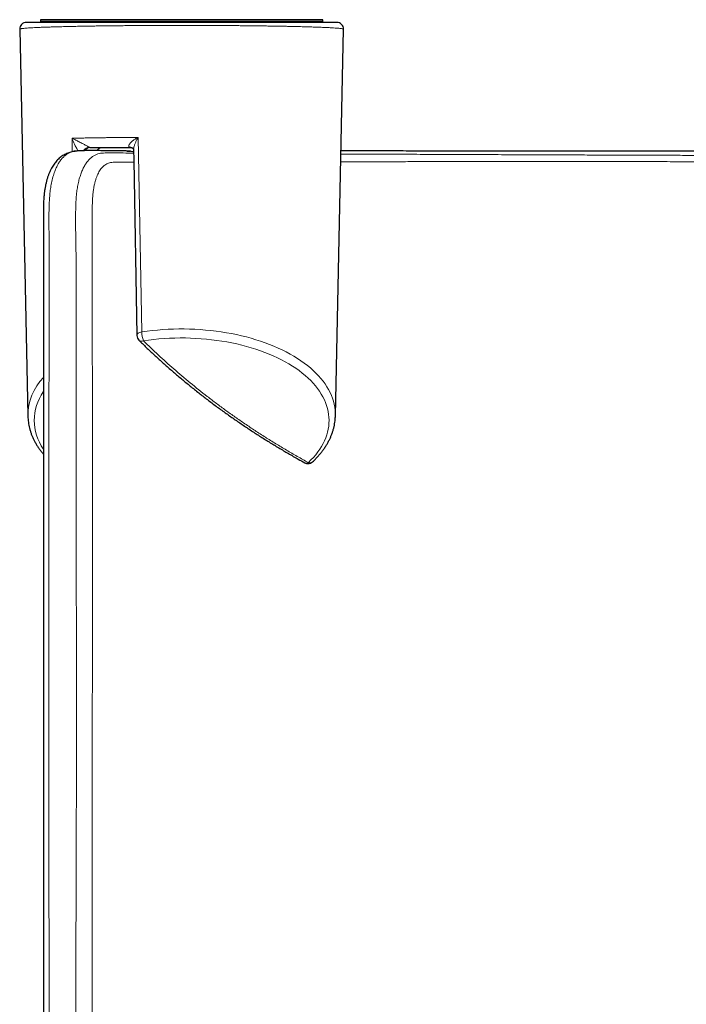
# Model space of a CAD drawing. Header units: millimetres. Extents: x 8 to 2230, y 12 to 2204.
# Tile 5 of 162: x 714 to 764, y 578 to 651. Entities that reach past the tile are written whole.
import ezdxf

# ---------------------------------------------------------------- set-up
doc = ezdxf.new("R2010")
doc.units = ezdxf.units.MM

msp = doc.modelspace()

# ---------------------------------------------------------------- linework, layer by layer
at = {"color": 7, "linetype": 'Continuous', "lineweight": 30}
for p, q in [((737.766, 651.129), (714.574, 651.129)), ((715.63, 651.329), (715.63, 651.2)), ((715.632, 651.199), (715.714, 651.129)), ((736.647, 651.129), (736.729, 651.199)), ((736.73, 651.2), (736.73, 651.329)), ((714.074, 650.618), (714.683, 621.729)), ((737.658, 621.729), (738.266, 650.618)), ((718.281, 641.505), (718.272, 641.504)), ((719.322, 641.779), (722.38, 641.779)), ((722.086, 641.519), (722.344, 641.519)), ((722.344, 641.519), (722.254, 641.506)), ((714.683, 621.738), (714.683, 621.729))]:
    msp.add_line(p, q, dxfattribs=at)
at = {"color": 252, "linetype": 'Continuous', "lineweight": 0}
for p, q in [((717.983, 642.473), (717.989, 641.464)), ((723.198, 628.011), (722.934, 642.54)), ((719.322, 641.779), (719.278, 641.796))]:
    msp.add_line(p, q, dxfattribs=at)
at = {"color": 7, "linetype": 'Continuous', "lineweight": 30, "flags": 128}
for points in [[(722.468, 641.764), (722.482, 641.757), (722.531, 641.722)], [(722.583, 641.624), (722.596, 640.842), (722.828, 627.739)]]:
    msp.add_lwpolyline(points, dxfattribs=at)
at = {"color": 252, "linetype": 'Continuous', "lineweight": 0, "flags": 128}
for points in [[(737.658, 621.729), (737.656, 621.94), (737.641, 622.164), (737.611, 622.387), (737.568, 622.609), (737.511, 622.831), (737.441, 623.051), (737.356, 623.27), (737.258, 623.487), (737.147, 623.702), (737.022, 623.914), (736.884, 624.124), (736.733, 624.332), (736.569, 624.536), (736.393, 624.737), (736.204, 624.934), (736.003, 625.128), (735.79, 625.317), (735.565, 625.502), (735.329, 625.683), (735.082, 625.859), (734.824, 626.03), (734.556, 626.196), (734.277, 626.357), (733.989, 626.512), (733.691, 626.661), (733.384, 626.805), (733.068, 626.942), (732.744, 627.074), (732.412, 627.198), (732.072, 627.317), (731.725, 627.428), (731.372, 627.533), (731.012, 627.631), (730.646, 627.722), (730.275, 627.805), (729.899, 627.882), (729.518, 627.951), (729.133, 628.012), (728.745, 628.066), (728.353, 628.112), (727.959, 628.151), (727.563, 628.182), (727.165, 628.205), (726.765, 628.221), (726.366, 628.228), (725.965, 628.228), (725.565, 628.22), (725.166, 628.205), (724.768, 628.181), (724.372, 628.15), (723.978, 628.111), (723.586, 628.065), (723.198, 628.011)], [(723.198, 628.011), (723.119, 627.994), (723.045, 627.97), (722.98, 627.94), (722.924, 627.905), (722.88, 627.865), (722.849, 627.821), (722.831, 627.776), (722.827, 627.739)], [(723.321, 627.347), (723.704, 627.401), (724.091, 627.446), (724.481, 627.484), (724.872, 627.514), (725.266, 627.536), (725.66, 627.55), (726.055, 627.557), (726.45, 627.555), (726.845, 627.545), (727.239, 627.528), (727.632, 627.503), (728.023, 627.469), (728.411, 627.428), (728.797, 627.379), (729.179, 627.323), (729.557, 627.259), (729.931, 627.187), (730.3, 627.108), (730.664, 627.021), (731.022, 626.927), (731.373, 626.826), (731.718, 626.719), (732.056, 626.604), (732.386, 626.482), (732.709, 626.354), (733.022, 626.22), (733.327, 626.079), (733.623, 625.933), (733.909, 625.78), (734.186, 625.622), (734.451, 625.459), (734.707, 625.29), (734.951, 625.116), (735.184, 624.937), (735.405, 624.754), (735.614, 624.567), (735.812, 624.375), (735.997, 624.18), (736.169, 623.981), (736.328, 623.779), (736.474, 623.573), (736.607, 623.365), (736.727, 623.154), (736.832, 622.941), (736.925, 622.726), (737.003, 622.51), (737.067, 622.292), (737.118, 622.072), (737.154, 621.852), (737.176, 621.632), (737.184, 621.411), (737.177, 621.19), (737.157, 620.969), (737.122, 620.749), (737.074, 620.529), (737.011, 620.311), (736.934, 620.094), (736.843, 619.879), (736.739, 619.666), (736.621, 619.455), (736.49, 619.247), (736.345, 619.041), (736.187, 618.838), (736.016, 618.639), (735.833, 618.443), (735.637, 618.251)]]:
    msp.add_lwpolyline(points, dxfattribs=at)
at = {"color": 7, "linetype": 'Continuous', "lineweight": 30}
for centre, start, end in [((714.574, 650.629), 90, 181.2116), ((737.766, 650.629), 358.80314, 90), ((723.327, 627.748), 181.01524, 225.47708), ((735.616, 618.672), 241.24144, 270), ((735.616, 618.672), 270, 313.2463)]:
    msp.add_arc(centre, 0.5, start, end, dxfattribs=at)
at = {"color": 252, "linetype": 'Continuous', "lineweight": 0}
for centre, radius, start, end in [((719.278, 641.305), 0.491, 89.92012, 150.31322), ((719.333, 641.342), 0.437, 91.32694, 151.50605), ((722.311, 641.458), 0.345, 62.78031, 93.60177), ((723.183, 627.64), 0.323, 230.23253, 295.20119), ((725.1, 628.02), 1.902, 180.27884, 200.70924), ((718.976, 621.683), 4.293, 136.91259, 179.26783), ((718.875, 621.398), 3.711, 144.9428, 215.04701), ((735.491, 618.476), 0.269, 244.54799, 303.02545), ((735.748, 618.557), 0.325, 249.96606, 310.13636)]:
    msp.add_arc(centre, radius, start, end, dxfattribs=at)
for points, knots in [([(714.076, 650.618), (714.079, 650.623), (714.084, 650.633), (714.137, 650.648), (714.214, 650.661), (714.322, 650.675), (714.459, 650.689), (714.627, 650.702), (714.826, 650.716), (715.056, 650.729), (715.313, 650.742), (715.597, 650.755), (715.907, 650.767), (716.246, 650.779), (716.615, 650.791), (717.014, 650.802), (717.444, 650.813), (717.904, 650.824), (718.342, 650.833), (718.749, 650.841), (719.115, 650.847), (719.495, 650.854), (719.888, 650.859), (720.295, 650.865), (720.715, 650.87), (721.148, 650.875), (721.589, 650.88), (722.037, 650.884), (722.493, 650.887), (722.958, 650.891), (723.433, 650.894), (723.916, 650.896), (724.406, 650.898), (724.903, 650.899), (725.383, 650.9), (725.844, 650.901), (726.284, 650.901), (726.726, 650.901), (727.169, 650.9), (727.611, 650.899), (728.053, 650.897), (728.492, 650.896), (728.921, 650.893), (729.337, 650.891), (729.742, 650.888), (730.141, 650.885), (730.536, 650.882), (730.925, 650.878), (731.307, 650.874), (731.682, 650.87), (732.056, 650.865), (732.427, 650.86), (732.795, 650.854), (733.153, 650.849), (733.502, 650.843), (733.839, 650.836), (734.166, 650.83), (734.481, 650.823), (734.867, 650.814), (735.308, 650.803), (735.785, 650.789), (736.221, 650.775), (736.614, 650.76), (736.961, 650.745), (737.264, 650.73), (737.525, 650.715), (737.747, 650.7), (737.93, 650.684), (738.074, 650.669), (738.174, 650.654), (738.235, 650.64), (738.264, 650.628), (738.263, 650.621), (738.263, 650.618)], [0, 0, 0, 0, 0.019625, 0.036603, 0.053628, 0.070683, 0.08781, 0.104968, 0.122201, 0.139467, 0.156786, 0.173432, 0.190132, 0.206869, 0.223695, 0.240561, 0.257522, 0.274529, 0.291607, 0.303333, 0.315058, 0.326857, 0.338656, 0.350535, 0.362414, 0.374383, 0.386351, 0.398106, 0.409861, 0.421714, 0.433567, 0.445527, 0.457486, 0.46956, 0.481633, 0.492172, 0.502712, 0.513331, 0.52395, 0.534651, 0.545351, 0.556133, 0.566915, 0.577153, 0.587391, 0.597695, 0.607999, 0.618367, 0.628735, 0.639165, 0.649595, 0.660594, 0.671593, 0.682657, 0.69372, 0.704844, 0.715969, 0.72715, 0.738332, 0.758543, 0.778828, 0.799024, 0.819286, 0.839511, 0.858966, 0.878477, 0.898037, 0.917657, 0.937323, 0.957042, 0.973486, 0.989973, 1, 1, 1, 1]), ([(722.934, 642.54), (722.777, 642.539), (722.462, 642.537), (722.011, 642.533), (721.581, 642.529), (721.17, 642.525), (720.767, 642.52), (720.371, 642.515), (719.982, 642.51), (719.602, 642.504), (719.232, 642.498), (718.834, 642.491), (718.413, 642.482), (718.126, 642.476), (717.983, 642.473)], [0, 0, 0, 0, 0.082771, 0.165727, 0.242296, 0.318865, 0.395974, 0.473083, 0.551793, 0.630504, 0.709722, 0.788941, 0.894338, 1, 1, 1, 1]), ([(717.983, 642.473), (717.983, 642.472), (718.009, 642.4), (718.065, 642.254), (718.166, 642.023), (718.27, 641.818), (718.364, 641.649), (718.416, 641.564), (718.441, 641.525)], [0, 0, 0, 0, 0.004692, 0.245623, 0.487771, 0.751642, 0.885557, 1, 1, 1, 1]), ([(719.278, 641.796), (719.27, 641.802), (719.252, 641.814), (719.203, 641.842), (719.128, 641.884), (719.03, 641.938), (718.919, 641.996), (718.795, 642.061), (718.661, 642.129), (718.52, 642.201), (718.385, 642.269), (718.249, 642.338), (718.115, 642.405), (718.027, 642.45), (717.984, 642.472), (717.983, 642.473)], [0, 0, 0, 0, 0.032491, 0.065051, 0.105486, 0.173247, 0.244831, 0.317987, 0.422862, 0.528773, 0.636848, 0.745374, 0.870803, 0.996689, 1, 1, 1, 1]), ([(722.934, 642.54), (722.932, 642.539), (722.855, 642.501), (722.705, 642.418), (722.536, 642.302), (722.418, 642.203), (722.347, 642.132), (722.288, 642.063), (722.243, 641.991), (722.218, 641.919), (722.225, 641.854), (722.256, 641.819), (722.283, 641.805), (722.289, 641.802)], [0, 0, 0, 0, 0.004969, 0.198772, 0.398113, 0.487299, 0.577633, 0.653383, 0.730892, 0.822293, 0.898723, 0.975442, 1, 1, 1, 1]), ([(722.583, 641.624), (722.583, 641.625), (722.58, 641.645), (722.586, 641.692), (722.597, 641.774), (722.622, 641.875), (722.668, 642.018), (722.739, 642.186), (722.831, 642.368), (722.899, 642.484), (722.933, 642.538), (722.934, 642.54)], [0, 0, 0, 0, 0.00333, 0.074245, 0.147122, 0.263922, 0.383746, 0.588319, 0.798248, 0.993651, 1, 1, 1, 1]), ([(718.272, 641.504), (718.242, 641.502), (718.143, 641.494), (717.98, 641.461), (717.782, 641.391), (717.59, 641.281), (717.403, 641.136), (717.229, 640.958), (717.068, 640.749), (716.909, 640.491), (716.757, 640.174), (716.616, 639.792), (716.498, 639.371), (716.409, 638.935), (716.344, 638.487), (716.302, 638.037), (716.276, 637.575), (716.261, 636.951), (716.262, 636.172), (716.266, 634.921), (716.264, 633.38), (716.265, 630.878), (716.264, 614.264), (716.234, 595.488), (716.276, 577.703), (716.262, 574.494), (716.256, 573.859), (716.26, 573.221), (716.283, 572.574), (716.328, 571.985), (716.392, 571.45), (716.464, 570.974), (716.552, 570.487), (716.656, 569.992), (716.774, 569.493), (716.909, 568.99), (717.058, 568.485), (717.222, 567.981), (717.4, 567.481), (717.585, 567.001), (717.779, 566.543), (717.978, 566.107), (718.185, 565.681), (718.397, 565.262), (718.612, 564.85), (718.968, 564.175), (719.468, 563.238), (720.14, 562.015), (720.841, 560.77), (721.695, 559.295), (722.695, 557.624), (723.853, 555.764), (725.045, 553.922), (726.271, 552.1), (727.463, 550.395), (728.614, 548.806), (729.719, 547.328), (730.845, 545.87), (731.99, 544.432), (733.155, 543.015), (734.439, 541.501), (735.851, 539.894), (737.398, 538.202), (738.979, 536.538), (740.596, 534.904), (742.197, 533.349), (743.777, 531.871), (745.335, 530.469), (746.92, 529.093), (748.533, 527.746), (750.173, 526.427), (751.841, 525.138), (753.535, 523.879), (755.256, 522.652), (757.002, 521.456), (758.775, 520.293), (760.572, 519.163), (762.432, 518.045), (764.357, 516.941), (766.348, 515.856), (768.364, 514.811), (770.392, 513.817), (772.429, 512.871), (774.476, 511.975), (776.543, 511.122), (778.631, 510.313), (780.739, 509.55), (782.866, 508.832), (785.011, 508.16), (787.171, 507.536), (789.348, 506.96), (791.539, 506.432), (793.742, 505.953), (795.866, 505.542), (797.906, 505.191), (799.862, 504.896), (801.824, 504.639), (803.791, 504.421), (805.805, 504.239), (807.866, 504.095), (809.972, 503.994), (812.081, 503.938), (814.19, 503.926), (816.186, 503.958), (818.069, 504.025), (819.838, 504.12), (821.596, 504.246), (823.34, 504.402), (825.071, 504.587), (826.958, 504.823), (828.998, 505.12), (831.189, 505.489), (833.37, 505.907), (835.539, 506.372), (837.635, 506.871), (839.656, 507.397), (841.606, 507.947), (843.542, 508.535), (845.465, 509.161), (847.27, 509.789), (848.96, 510.411), (850.538, 511.022), (852.096, 511.655), (853.636, 512.31), (855.155, 512.986), (856.795, 513.746), (858.55, 514.599), (860.415, 515.552), (862.258, 516.541), (864.079, 517.564), (865.895, 518.632), (867.704, 519.745), (869.507, 520.904), (871.283, 522.097), (873.034, 523.322), (874.664, 524.512), (876.18, 525.66), (877.585, 526.761), (878.965, 527.877), (880.319, 529.009), (881.648, 530.156), (883.069, 531.422), (884.576, 532.811), (886.162, 534.331), (887.716, 535.879), (889.238, 537.454), (890.708, 539.033), (892.128, 540.614), (893.498, 542.197), (894.838, 543.801), (896.15, 545.429), (897.434, 547.08), (898.689, 548.753), (899.914, 550.446), (901.103, 552.149), (902.254, 553.861), (903.371, 555.581), (904.457, 557.318), (905.498, 559.043), (906.494, 560.757), (907.448, 562.456), (908.145, 563.748), (908.608, 564.619), (908.846, 565.07), (909.08, 565.526), (909.309, 565.991), (909.529, 566.467), (909.735, 566.95), (909.925, 567.438), (910.1, 567.927), (910.262, 568.421), (910.411, 568.916), (910.556, 569.45), (910.693, 570.022), (910.816, 570.626), (910.916, 571.218), (910.992, 571.795), (911.041, 572.354), (911.066, 572.901), (911.076, 573.441), (911.076, 574.527), (911.076, 576.899), (911.077, 590.626), (911.073, 607.98), (911.079, 626.561), (911.072, 633.855), (911.077, 637.066), (911.061, 637.758), (911.013, 638.353), (910.949, 638.837), (910.866, 639.264), (910.77, 639.637), (910.665, 639.961), (910.544, 640.258), (910.409, 640.528), (910.26, 640.767), (910.096, 640.975), (909.919, 641.151), (909.729, 641.295), (909.526, 641.404), (909.315, 641.479), (909.168, 641.5), (909.096, 641.51)], [0, 0, 0, 0, 0.0004805, 0.0015717, 0.0026613, 0.0038517, 0.0050463, 0.0062425, 0.0074374, 0.0086281, 0.0101148, 0.0116065, 0.0130983, 0.0145851, 0.0158749, 0.0171669, 0.0184611, 0.0197539, 0.0223635, 0.0249732, 0.030193, 0.0352226, 0.0458521, 0.1688443, 0.1921667, 0.1939541, 0.1957433, 0.1975314, 0.1993168, 0.201101, 0.2023185, 0.2035402, 0.2047632, 0.2059847, 0.2072022, 0.2084207, 0.2096437, 0.210868, 0.2120907, 0.213309, 0.2144362, 0.2155646, 0.2166967, 0.2178317, 0.2189672, 0.220099, 0.2234344, 0.2267698, 0.2303435, 0.2339172, 0.2392591, 0.2446022, 0.2499457, 0.2552887, 0.2606306, 0.2651038, 0.2695773, 0.2740505, 0.2784827, 0.2829151, 0.2873473, 0.2928631, 0.2983806, 0.3038985, 0.3094158, 0.3149316, 0.3199385, 0.3249462, 0.3299539, 0.3349607, 0.339968, 0.3449761, 0.3499843, 0.3549914, 0.359999, 0.3650076, 0.3700162, 0.3750237, 0.3803494, 0.3856764, 0.3910034, 0.396329, 0.4015476, 0.4067675, 0.4119874, 0.4172059, 0.4224249, 0.4276453, 0.4328657, 0.4380846, 0.443304, 0.4485249, 0.4537457, 0.458965, 0.4635331, 0.4681027, 0.4726729, 0.4772426, 0.4818106, 0.486673, 0.4915374, 0.4964024, 0.5012668, 0.5061292, 0.5102163, 0.5143038, 0.5183908, 0.5224098, 0.526429, 0.5304479, 0.5355812, 0.5407167, 0.5458529, 0.5509884, 0.5561217, 0.5608194, 0.5655187, 0.5702185, 0.5749179, 0.5796156, 0.5835588, 0.5875023, 0.5914455, 0.5953325, 0.5992198, 0.6031068, 0.6080167, 0.6129281, 0.6178401, 0.6227516, 0.6276616, 0.6327192, 0.6377783, 0.642838, 0.6478973, 0.652955, 0.6571972, 0.6614397, 0.6656819, 0.6698693, 0.674057, 0.6782444, 0.6835035, 0.6887641, 0.6940252, 0.6992858, 0.7045451, 0.709592, 0.7146397, 0.7196875, 0.7247344, 0.7298054, 0.734877, 0.7399486, 0.7450196, 0.7500126, 0.7550063, 0.76, 0.7649931, 0.7697587, 0.7745246, 0.7792903, 0.7805332, 0.7817804, 0.7830269, 0.7842697, 0.7855079, 0.7867449, 0.7879394, 0.7891379, 0.7903381, 0.7915369, 0.7927316, 0.7942235, 0.7957204, 0.7972173, 0.7987091, 0.8002218, 0.8017363, 0.8032529, 0.8047685, 0.8108465, 0.8230024, 0.9194176, 0.9555932, 0.9781102, 0.9802612, 0.9824117, 0.9838621, 0.9853142, 0.9867638, 0.9879672, 0.9891747, 0.9903835, 0.9915908, 0.9927941, 0.9939991, 0.9952085, 0.9964192, 0.9976283, 0.998833, 1, 1, 1, 1]), ([(904.753, 641.369), (904.971, 641.37), (905.557, 641.373), (906.193, 641.375), (906.697, 641.379), (906.932, 641.375), (907.164, 641.355), (907.391, 641.313), (907.608, 641.24), (907.81, 641.126), (907.995, 640.974), (908.167, 640.792), (908.325, 640.578), (908.469, 640.336), (908.609, 640.043), (908.741, 639.691), (908.861, 639.274), (908.956, 638.822), (909.028, 638.279), (909.071, 637.651), (909.091, 636.951), (909.09, 636.237), (909.078, 635.518), (909.063, 634.797), (909.049, 632.89), (909.09, 619.913), (909.049, 602.885), (909.064, 584.769), (909.051, 577.798), (909.059, 574.929), (909.06, 574.442), (909.053, 573.951), (909.033, 573.452), (908.993, 572.942), (908.928, 572.439), (908.843, 571.945), (908.747, 571.464), (908.636, 570.975), (908.51, 570.483), (908.369, 569.99), (908.213, 569.497), (908.042, 569.006), (907.858, 568.519), (907.662, 568.041), (907.439, 567.541), (907.189, 567.023), (906.916, 566.487), (906.636, 565.963), (906.352, 565.445), (906.067, 564.93), (905.565, 564.016), (904.838, 562.703), (903.861, 561.013), (902.826, 559.283), (901.727, 557.518), (900.564, 555.719), (899.439, 554.046), (898.361, 552.497), (897.334, 551.068), (896.168, 549.495), (894.854, 547.786), (893.382, 545.948), (891.87, 544.138), (890.315, 542.351), (888.716, 540.589), (887.2, 538.986), (885.78, 537.54), (884.465, 536.244), (883.015, 534.862), (881.424, 533.401), (879.683, 531.869), (877.942, 530.4), (876.202, 528.993), (874.466, 527.647), (872.807, 526.413), (871.231, 525.287), (869.744, 524.261), (868.293, 523.297), (866.882, 522.392), (865.513, 521.542), (864.13, 520.713), (862.732, 519.904), (861.32, 519.117), (859.889, 518.347), (858.439, 517.597), (856.969, 516.866), (855.469, 516.149), (853.938, 515.449), (852.375, 514.766), (850.782, 514.101), (849.156, 513.455), (847.5, 512.831), (845.964, 512.283), (844.554, 511.804), (843.091, 511.329), (841.437, 510.822), (839.589, 510.295), (837.842, 509.832), (836.198, 509.428), (834.66, 509.076), (832.945, 508.712), (831.049, 508.348), (828.972, 507.994), (826.887, 507.685), (824.786, 507.42), (822.672, 507.201), (820.701, 507.039), (818.884, 506.926), (817.223, 506.852), (815.416, 506.801), (813.463, 506.784), (811.366, 506.811), (809.287, 506.883), (807.227, 506.998), (805.187, 507.155), (803.152, 507.354), (801.222, 507.585), (799.399, 507.838), (797.682, 508.109), (795.971, 508.409), (794.136, 508.765), (792.18, 509.185), (790.107, 509.677), (788.069, 510.207), (786.068, 510.773), (784.104, 511.372), (782.338, 511.951), (780.767, 512.497), (779.206, 513.066), (777.477, 513.73), (775.586, 514.5), (773.713, 515.308), (771.952, 516.11), (770.299, 516.9), (768.752, 517.672), (767.221, 518.469), (765.59, 519.352), (763.865, 520.328), (762.051, 521.403), (760.283, 522.499), (758.56, 523.615), (756.883, 524.747), (755.386, 525.799), (754.063, 526.762), (752.883, 527.645), (751.692, 528.562), (750.328, 529.644), (748.823, 530.88), (747.187, 532.278), (745.549, 533.734), (743.914, 535.247), (742.283, 536.819), (740.682, 538.427), (739.11, 540.069), (737.568, 541.746), (736.081, 543.429), (734.647, 545.117), (733.265, 546.806), (732.045, 548.357), (730.976, 549.76), (730.015, 551.058), (729.038, 552.416), (727.938, 553.992), (726.758, 555.746), (725.508, 557.681), (724.398, 559.476), (723.416, 561.121), (722.697, 562.372), (722.128, 563.374), (721.703, 564.126), (721.282, 564.882), (720.867, 565.646), (720.459, 566.422), (720.117, 567.094), (719.845, 567.664), (719.642, 568.127), (719.451, 568.599), (719.272, 569.078), (719.093, 569.601), (718.918, 570.167), (718.753, 570.774), (718.611, 571.376), (718.498, 571.932), (718.414, 572.438), (718.355, 572.897), (718.313, 573.347), (718.287, 573.787), (718.246, 577.442), (718.352, 594.307), (718.289, 612.624), (718.279, 629.101), (718.292, 632.41), (718.278, 634.458), (718.262, 635.233), (718.248, 636.006), (718.246, 636.773), (718.264, 637.528), (718.303, 638.166), (718.364, 638.68), (718.435, 639.073), (718.525, 639.442), (718.633, 639.784), (718.756, 640.097), (718.894, 640.379), (719.05, 640.629), (719.221, 640.846), (719.406, 641.028), (719.599, 641.172), (719.803, 641.272), (720.013, 641.332), (720.232, 641.365), (720.453, 641.378), (720.972, 641.379), (721.668, 641.373), (722.324, 641.37), (722.587, 641.369)], [0, 0, 0, 0, 0.003216, 0.008646, 0.009855, 0.011069, 0.012282, 0.013492, 0.014696, 0.0159, 0.017075, 0.018254, 0.019435, 0.020614, 0.021789, 0.023257, 0.02473, 0.026203, 0.027671, 0.029643, 0.031615, 0.03359, 0.035567, 0.037545, 0.03952, 0.051375, 0.145649, 0.180944, 0.202161, 0.203517, 0.204877, 0.206237, 0.207593, 0.208944, 0.210294, 0.211484, 0.212677, 0.213871, 0.215064, 0.216253, 0.217444, 0.218639, 0.219836, 0.221031, 0.222221, 0.223665, 0.22511, 0.226558, 0.228008, 0.229459, 0.230907, 0.235667, 0.240427, 0.245186, 0.250391, 0.255595, 0.260799, 0.26506, 0.26932, 0.273581, 0.279261, 0.284942, 0.290623, 0.296304, 0.302031, 0.307758, 0.312172, 0.316586, 0.321, 0.32652, 0.332041, 0.337561, 0.342766, 0.347972, 0.353177, 0.357439, 0.361702, 0.365964, 0.369753, 0.373542, 0.37733, 0.381119, 0.384909, 0.388697, 0.392532, 0.396367, 0.400202, 0.404173, 0.408145, 0.412117, 0.416229, 0.420341, 0.424454, 0.427576, 0.430698, 0.435143, 0.439589, 0.444035, 0.447676, 0.451316, 0.454957, 0.459811, 0.464664, 0.469518, 0.474372, 0.479281, 0.48419, 0.488012, 0.491836, 0.495658, 0.500479, 0.5053, 0.51012, 0.514823, 0.519527, 0.524232, 0.528935, 0.532938, 0.536942, 0.540946, 0.544949, 0.549869, 0.554788, 0.559707, 0.564461, 0.569216, 0.57397, 0.577379, 0.580788, 0.585537, 0.590286, 0.595036, 0.599785, 0.603824, 0.607863, 0.611902, 0.61594, 0.620892, 0.625843, 0.630795, 0.635566, 0.640339, 0.64511, 0.648527, 0.651944, 0.655577, 0.659209, 0.664329, 0.669449, 0.674568, 0.679979, 0.685391, 0.690802, 0.696268, 0.701735, 0.707201, 0.712462, 0.717723, 0.722984, 0.726748, 0.730512, 0.734703, 0.738893, 0.744489, 0.750085, 0.755681, 0.759885, 0.764088, 0.766215, 0.768343, 0.770472, 0.772598, 0.774722, 0.776845, 0.778016, 0.779192, 0.780369, 0.781544, 0.782716, 0.784179, 0.785647, 0.787115, 0.788578, 0.789763, 0.790951, 0.792141, 0.793331, 0.794518, 0.822403, 0.933942, 0.94667, 0.959397, 0.96152, 0.963645, 0.96577, 0.967892, 0.970012, 0.972132, 0.973372, 0.974616, 0.975862, 0.977106, 0.978346, 0.979587, 0.980833, 0.98208, 0.983326, 0.984567, 0.985709, 0.986854, 0.988002, 0.989152, 0.990298, 0.996121, 1, 1, 1, 1]), ([(722.289, 641.802), (722.305, 641.795), (722.337, 641.782), (722.365, 641.78), (722.38, 641.779)], [0, 0, 0, 0, 0.492865, 1, 1, 1, 1]), ([(738.07, 641.297), (738.229, 641.296), (738.71, 641.294), (739.528, 641.291), (740.524, 641.287), (741.536, 641.282), (742.532, 641.278), (743.512, 641.274), (744.475, 641.27), (745.45, 641.266), (746.438, 641.262), (747.437, 641.258), (748.715, 641.252), (750.283, 641.246), (752.084, 641.239), (753.842, 641.232), (755.455, 641.226), (756.992, 641.22), (758.348, 641.215), (759.617, 641.211), (760.861, 641.207), (762.184, 641.202), (763.657, 641.197), (765.215, 641.192), (766.86, 641.186), (768.334, 641.181), (769.63, 641.177), (771.032, 641.173), (772.741, 641.167), (774.683, 641.162), (776.561, 641.156), (778.289, 641.152), (779.946, 641.148), (781.442, 641.144), (782.861, 641.141), (784.25, 641.137), (785.697, 641.134), (787.253, 641.131), (788.869, 641.128), (790.544, 641.125), (791.668, 641.123), (792.23, 641.122)], [0, 0, 0, 0, 0.011335, 0.034281, 0.057228, 0.080188, 0.103149, 0.124178, 0.145206, 0.166247, 0.187288, 0.208365, 0.229442, 0.267159, 0.304875, 0.338161, 0.371447, 0.399033, 0.426618, 0.448479, 0.47034, 0.495883, 0.521425, 0.550665, 0.579904, 0.60917, 0.628424, 0.647679, 0.682011, 0.716344, 0.746505, 0.776667, 0.802612, 0.828558, 0.850268, 0.871978, 0.896115, 0.920252, 0.946834, 0.973418, 1, 1, 1, 1]), ([(722.599, 640.686), (722.41, 640.685), (722.017, 640.684), (721.57, 640.679), (721.241, 640.683), (721.046, 640.684), (720.869, 640.665), (720.713, 640.621), (720.574, 640.56), (720.442, 640.479), (720.317, 640.377), (720.2, 640.255), (720.092, 640.114), (719.994, 639.957), (719.905, 639.784), (719.824, 639.593), (719.752, 639.385), (719.688, 639.16), (719.634, 638.919), (719.589, 638.663), (719.553, 638.393), (719.526, 638.109), (719.51, 637.81), (719.499, 637.504), (719.485, 634.339), (719.522, 619.362), (719.493, 600.212), (719.499, 582.336), (719.497, 576.133), (719.498, 574.172), (719.498, 573.769), (719.501, 573.463), (719.511, 573.149), (719.527, 572.829), (719.553, 572.499), (719.589, 572.16), (719.634, 571.812), (719.689, 571.455), (719.754, 571.093), (719.829, 570.725), (719.914, 570.354), (720.008, 569.984), (720.111, 569.617), (720.223, 569.253), (720.344, 568.891), (720.475, 568.531), (720.615, 568.175), (720.773, 567.802), (720.953, 567.419), (721.151, 567.028), (721.489, 566.383), (722.062, 565.298), (722.89, 563.785), (723.802, 562.177), (724.747, 560.566), (725.73, 558.948), (726.797, 557.254), (727.902, 555.564), (729.043, 553.881), (730.228, 552.198), (731.449, 550.525), (732.713, 548.857), (734.012, 547.204), (735.347, 545.569), (736.713, 543.955), (738.107, 542.37), (739.528, 540.813), (740.97, 539.29), (742.438, 537.796), (743.929, 536.336), (745.443, 534.907), (746.979, 533.51), (748.541, 532.144), (750.133, 530.805), (751.753, 529.493), (753.404, 528.21), (755.085, 526.954), (756.797, 525.728), (758.542, 524.529), (760.319, 523.361), (762.132, 522.221), (763.978, 521.114), (765.861, 520.037), (767.775, 518.995), (769.724, 517.988), (771.701, 517.019), (773.686, 516.101), (775.672, 515.233), (777.659, 514.415), (779.667, 513.639), (781.694, 512.906), (783.739, 512.217), (785.797, 511.572), (787.869, 510.973), (789.944, 510.423), (792.023, 509.919), (794.087, 509.467), (796.143, 509.063), (798.166, 508.711), (800.172, 508.405), (802.137, 508.147), (804.085, 507.932), (806.005, 507.759), (807.944, 507.623), (809.895, 507.527), (811.866, 507.47), (813.817, 507.453), (815.752, 507.475), (817.656, 507.536), (819.544, 507.633), (821.41, 507.765), (823.269, 507.934), (825.133, 508.139), (827.005, 508.382), (828.905, 508.668), (830.821, 508.995), (832.772, 509.369), (834.735, 509.787), (836.716, 510.253), (838.751, 510.776), (840.835, 511.362), (842.96, 512.01), (845.064, 512.704), (847.146, 513.444), (849.194, 514.222), (851.212, 515.041), (853.183, 515.89), (855.118, 516.774), (857.002, 517.682), (858.851, 518.621), (860.658, 519.584), (862.435, 520.578), (864.181, 521.6), (865.888, 522.644), (867.558, 523.71), (869.192, 524.796), (870.805, 525.913), (872.395, 527.058), (873.963, 528.231), (875.508, 529.431), (877.03, 530.659), (878.536, 531.92), (880.037, 533.223), (881.53, 534.568), (883.03, 535.97), (884.525, 537.422), (886.042, 538.95), (887.553, 540.534), (889.081, 542.198), (890.595, 543.916), (892.109, 545.705), (893.601, 547.542), (895.076, 549.439), (896.521, 551.376), (897.939, 553.362), (899.321, 555.383), (900.668, 557.444), (901.975, 559.535), (903.055, 561.345), (903.927, 562.859), (904.605, 564.068), (905.269, 565.283), (905.771, 566.231), (906.124, 566.901), (906.329, 567.297), (906.526, 567.709), (906.691, 568.09), (906.828, 568.432), (906.946, 568.749), (907.063, 569.086), (907.177, 569.444), (907.284, 569.807), (907.395, 570.223), (907.505, 570.69), (907.598, 571.152), (907.668, 571.556), (907.719, 571.904), (907.761, 572.248), (907.795, 572.589), (907.819, 572.924), (907.837, 573.327), (907.847, 573.795), (907.848, 574.327), (907.844, 574.853), (907.84, 575.909), (907.844, 578.044), (907.838, 590.616), (907.843, 606.535), (907.843, 624.223), (907.842, 631.783), (907.843, 635.632), (907.842, 636.622), (907.843, 637.284), (907.836, 637.713), (907.817, 638.071), (907.792, 638.363), (907.755, 638.642), (907.709, 638.909), (907.652, 639.162), (907.589, 639.382), (907.523, 639.573), (907.457, 639.737), (907.383, 639.889), (907.283, 640.064), (907.15, 640.249), (906.995, 640.405), (906.847, 640.513), (906.712, 640.587), (906.567, 640.64), (906.415, 640.674), (906.254, 640.682), (905.756, 640.676), (905.261, 640.684), (904.796, 640.686), (904.741, 640.686)], [0, 0, 0, 0, 0.0029287, 0.0060892, 0.0071438, 0.0081983, 0.0092516, 0.0101093, 0.0109699, 0.0118409, 0.0127118, 0.0135945, 0.0144772, 0.0153357, 0.0161942, 0.0170631, 0.0179321, 0.0188101, 0.0196907, 0.0205736, 0.0214566, 0.0223496, 0.0232428, 0.0241427, 0.025044, 0.0501985, 0.1508168, 0.1876744, 0.2017225, 0.2034345, 0.2042909, 0.2051472, 0.2060062, 0.2068651, 0.2077306, 0.2085986, 0.2094844, 0.2103702, 0.2112667, 0.2121631, 0.2130696, 0.2139791, 0.2148655, 0.215752, 0.2166504, 0.2175489, 0.2184587, 0.219372, 0.2204565, 0.2215428, 0.2226292, 0.2258973, 0.2306929, 0.2354896, 0.2396594, 0.244591, 0.2495566, 0.2545236, 0.2595709, 0.2646195, 0.2697514, 0.2748847, 0.2800665, 0.2852499, 0.2904309, 0.2956137, 0.3007523, 0.3058926, 0.3109793, 0.3160677, 0.3211332, 0.3261619, 0.3311925, 0.3362284, 0.3412662, 0.346316, 0.3513679, 0.3564435, 0.3615212, 0.3666369, 0.3717548, 0.3769213, 0.3820901, 0.3873063, 0.392525, 0.3977744, 0.4030265, 0.4081182, 0.4132124, 0.4183092, 0.4234087, 0.4285056, 0.4336053, 0.4386824, 0.4437622, 0.4487737, 0.4537879, 0.4586691, 0.4635529, 0.4682554, 0.4729602, 0.4775006, 0.4820432, 0.4865197, 0.4911694, 0.4957754, 0.5003835, 0.5048815, 0.5093816, 0.5137745, 0.5181693, 0.5225374, 0.5269073, 0.5313635, 0.5358217, 0.5404393, 0.5450592, 0.5498267, 0.5545966, 0.5594269, 0.5646678, 0.5699079, 0.575151, 0.580365, 0.5855818, 0.5907139, 0.5958486, 0.6008601, 0.605874, 0.6107772, 0.6156825, 0.6205239, 0.6253673, 0.630193, 0.6349038, 0.6396163, 0.6443322, 0.6490498, 0.6537712, 0.6584943, 0.6632205, 0.6679484, 0.6727614, 0.6776706, 0.6825815, 0.6877326, 0.6928855, 0.6983236, 0.7037638, 0.70945, 0.7151385, 0.7210046, 0.7268732, 0.7328621, 0.7388535, 0.7449247, 0.7509984, 0.757115, 0.7632339, 0.7666748, 0.770116, 0.7735581, 0.7770006, 0.7781096, 0.7792184, 0.7803341, 0.7814498, 0.7822044, 0.7829609, 0.7838385, 0.7847162, 0.7856055, 0.7864948, 0.7877526, 0.7890184, 0.7898846, 0.7907533, 0.7916305, 0.7925078, 0.7933948, 0.7942821, 0.7957795, 0.7972776, 0.7987765, 0.800275, 0.8062696, 0.8168484, 0.9069306, 0.9412053, 0.9668343, 0.9710358, 0.9738352, 0.9752357, 0.9766354, 0.9775408, 0.978446, 0.9793616, 0.9802771, 0.9812024, 0.9821306, 0.9828602, 0.9835898, 0.9843257, 0.9850616, 0.9863484, 0.9876441, 0.9885103, 0.9893793, 0.990259, 0.9911387, 0.9920286, 0.9929189, 0.9991709, 1, 1, 1, 1]), ([(792.364, 640.706), (791.644, 640.707), (790.202, 640.707), (788.058, 640.709), (785.928, 640.71), (783.809, 640.711), (781.7, 640.713), (779.604, 640.714), (777.528, 640.715), (775.485, 640.717), (773.474, 640.718), (771.497, 640.72), (769.542, 640.721), (767.612, 640.722), (765.706, 640.723), (763.825, 640.724), (761.97, 640.725), (760.141, 640.726), (758.339, 640.726), (756.535, 640.727), (754.732, 640.727), (752.931, 640.727), (751.161, 640.727), (749.423, 640.727), (747.791, 640.727), (746.26, 640.727), (744.825, 640.726), (743.416, 640.725), (742.032, 640.724), (740.558, 640.723), (739.229, 640.722), (738.373, 640.721), (738.058, 640.72)], [0, 0, 0, 0, 0.033871, 0.067753, 0.101634, 0.135506, 0.169692, 0.203889, 0.238086, 0.272273, 0.305886, 0.339511, 0.373141, 0.406767, 0.44038, 0.473987, 0.507606, 0.541228, 0.574848, 0.608455, 0.643729, 0.679015, 0.714306, 0.749592, 0.784867, 0.815634, 0.846407, 0.877183, 0.907957, 0.938724, 0.977473, 1, 1, 1, 1]), ([(735.637, 618.251), (735.362, 618.404), (734.811, 618.709), (734.002, 619.18), (733.206, 619.657), (732.425, 620.144), (731.654, 620.641), (730.905, 621.141), (730.177, 621.644), (729.469, 622.149), (728.771, 622.664), (727.88, 623.343), (726.808, 624.198), (725.592, 625.231), (724.426, 626.279), (723.689, 626.991), (723.321, 627.347)], [0, 0, 0, 0, 0.059972, 0.119953, 0.178993, 0.238034, 0.297112, 0.35619, 0.412684, 0.469177, 0.525704, 0.582231, 0.68886, 0.795546, 0.897748, 1, 1, 1, 1])]:
    msp.add_open_spline(points, degree=3, knots=knots, dxfattribs=at)
at = {"color": 7, "linetype": 'Continuous', "lineweight": 30}
for points, knots in [([(715.632, 651.2), (715.632, 651.201), (715.63, 651.202), (715.645, 651.204), (715.677, 651.207), (715.727, 651.21), (715.793, 651.213), (715.876, 651.216), (715.984, 651.218), (716.122, 651.22), (716.308, 651.222), (716.524, 651.224), (716.771, 651.224), (717.046, 651.224), (717.351, 651.224), (717.687, 651.223), (718.05, 651.223), (718.461, 651.223), (718.9, 651.224), (719.332, 651.224), (719.723, 651.225), (720.092, 651.226), (720.433, 651.226), (720.787, 651.227), (721.143, 651.227), (721.502, 651.227), (721.861, 651.228), (722.229, 651.228), (722.606, 651.229), (722.991, 651.229), (723.384, 651.23), (723.784, 651.23), (724.183, 651.23), (724.579, 651.23), (724.972, 651.23), (725.369, 651.23), (725.801, 651.23), (726.269, 651.23), (726.77, 651.23), (727.272, 651.23), (727.772, 651.23), (728.269, 651.23), (728.809, 651.23), (729.389, 651.229), (729.991, 651.228), (730.566, 651.228), (731.063, 651.227), (731.482, 651.227), (731.828, 651.226), (732.149, 651.226), (732.461, 651.225), (732.763, 651.225), (733.056, 651.224), (733.339, 651.224), (733.612, 651.223), (733.883, 651.223), (734.152, 651.223), (734.417, 651.223), (734.668, 651.223), (734.922, 651.223), (735.175, 651.224), (735.423, 651.224), (735.651, 651.224), (735.857, 651.223), (736.041, 651.222), (736.203, 651.221), (736.344, 651.219), (736.464, 651.216), (736.561, 651.213), (736.637, 651.21), (736.691, 651.207), (736.724, 651.203), (736.728, 651.201), (736.73, 651.2)], [0, 0, 0, 0, 0.006024, 0.019696, 0.033383, 0.047023, 0.060679, 0.074352, 0.08804, 0.105085, 0.122162, 0.142704, 0.159749, 0.176829, 0.197385, 0.214433, 0.231521, 0.252097, 0.271628, 0.287961, 0.30434, 0.316404, 0.328488, 0.340613, 0.35276, 0.364101, 0.375475, 0.386869, 0.398316, 0.409784, 0.421308, 0.432854, 0.444437, 0.455433, 0.46645, 0.477509, 0.48859, 0.502435, 0.516323, 0.53027, 0.54426, 0.558309, 0.572401, 0.590702, 0.609094, 0.626494, 0.643966, 0.656835, 0.668051, 0.679294, 0.690553, 0.701852, 0.713168, 0.724522, 0.735892, 0.747286, 0.759937, 0.772607, 0.785312, 0.798035, 0.813534, 0.829062, 0.844632, 0.860258, 0.875755, 0.891277, 0.90685, 0.922447, 0.937943, 0.953463, 0.96903, 0.98462, 1, 1, 1, 1]), ([(736.727, 651.329), (736.727, 651.329), (736.73, 651.329), (736.699, 651.329), (736.634, 651.329), (736.532, 651.329), (736.399, 651.329), (736.24, 651.329), (736.039, 651.329), (735.806, 651.329), (735.517, 651.329), (735.209, 651.329), (734.87, 651.329), (734.482, 651.329), (734.066, 651.329), (733.656, 651.329), (733.282, 651.329), (732.927, 651.329), (732.597, 651.329), (732.254, 651.329), (731.907, 651.329), (731.558, 651.329), (731.208, 651.329), (730.847, 651.329), (730.474, 651.329), (730.087, 651.329), (729.655, 651.329), (729.177, 651.329), (728.629, 651.329), (728.045, 651.329), (727.505, 651.329), (727.039, 651.329), (726.651, 651.329), (726.261, 651.329), (725.877, 651.329), (725.498, 651.329), (725.125, 651.329), (724.753, 651.329), (724.384, 651.329), (724.018, 651.329), (723.656, 651.329), (723.298, 651.329), (722.898, 651.329), (722.458, 651.329), (721.99, 651.329), (721.541, 651.329), (721.115, 651.329), (720.706, 651.329), (720.277, 651.329), (719.848, 651.329), (719.424, 651.329), (719.074, 651.329), (718.773, 651.329), (718.43, 651.329), (718.047, 651.329), (717.662, 651.329), (717.343, 651.329), (717.05, 651.329), (716.785, 651.329), (716.548, 651.329), (716.35, 651.329), (716.175, 651.329), (716.025, 651.329), (715.898, 651.329), (715.795, 651.329), (715.717, 651.329), (715.663, 651.329), (715.634, 651.329), (715.633, 651.329), (715.633, 651.329)], [0, 0, 0, 0, 0.008732, 0.02705, 0.049093, 0.067375, 0.085695, 0.107742, 0.122367, 0.144351, 0.166409, 0.184695, 0.203029, 0.225107, 0.245441, 0.26244, 0.279486, 0.291992, 0.304518, 0.317076, 0.329657, 0.34128, 0.352922, 0.364594, 0.376287, 0.388332, 0.400402, 0.415535, 0.430719, 0.448055, 0.465473, 0.476206, 0.486958, 0.497742, 0.508546, 0.518887, 0.529245, 0.539631, 0.550035, 0.560376, 0.570733, 0.581116, 0.591516, 0.606004, 0.620536, 0.634487, 0.648475, 0.66194, 0.675435, 0.692999, 0.708303, 0.723644, 0.73473, 0.74583, 0.768116, 0.78769, 0.804051, 0.820448, 0.84002, 0.856373, 0.872757, 0.889133, 0.905567, 0.922031, 0.938553, 0.954928, 0.971359, 0.987816, 1, 1, 1, 1]), ([(718.281, 641.511), (718.266, 641.51), (718.194, 641.505), (718.066, 641.483), (717.9, 641.446), (717.739, 641.396), (717.584, 641.334), (717.436, 641.261), (717.294, 641.177), (717.159, 641.083), (717.03, 640.978), (716.908, 640.863), (716.793, 640.737), (716.69, 640.608), (716.59, 640.467), (716.494, 640.313), (716.401, 640.142), (716.314, 639.959), (716.234, 639.764), (716.162, 639.557), (716.096, 639.34), (716.039, 639.113), (715.989, 638.878), (715.947, 638.637), (715.913, 638.389), (715.888, 638.147), (715.87, 637.907), (715.857, 637.65), (715.849, 637.342), (715.845, 636.915), (715.842, 636.368), (715.842, 635.557), (715.844, 634.38), (715.841, 623.545), (715.844, 608.142), (715.843, 590.807), (715.843, 582.086), (715.843, 577.659), (715.843, 575.323), (715.843, 574.017), (715.842, 573.182), (715.844, 572.644), (715.847, 572.263), (715.852, 571.984), (715.86, 571.727), (715.872, 571.47), (715.889, 571.212), (715.912, 570.947), (715.941, 570.668), (715.978, 570.38), (716.02, 570.086), (716.069, 569.79), (716.124, 569.493), (716.184, 569.195), (716.25, 568.896), (716.322, 568.597), (716.4, 568.298), (716.483, 568), (716.571, 567.705), (716.663, 567.413), (716.761, 567.125), (716.864, 566.84), (716.971, 566.559), (717.084, 566.281), (717.196, 566.018), (717.31, 565.767), (717.426, 565.525), (717.553, 565.27), (717.699, 564.986), (717.899, 564.603), (718.247, 563.941), (718.74, 563.022), (719.344, 561.921), (719.958, 560.829), (720.581, 559.744), (721.214, 558.668), (721.857, 557.6), (722.508, 556.54), (723.169, 555.489), (723.839, 554.446), (724.519, 553.412), (725.208, 552.386), (725.905, 551.369), (726.611, 550.361), (727.326, 549.363), (728.048, 548.375), (728.779, 547.396), (729.519, 546.425), (730.267, 545.463), (731.023, 544.512), (731.786, 543.571), (732.557, 542.64), (733.335, 541.719), (734.121, 540.808), (734.915, 539.906), (735.716, 539.015), (736.524, 538.133), (737.341, 537.261), (738.165, 536.399), (738.997, 535.546), (739.836, 534.702), (740.684, 533.869), (741.537, 533.045), (742.397, 532.233), (743.263, 531.432), (744.135, 530.641), (745.013, 529.861), (745.897, 529.092), (746.788, 528.334), (747.686, 527.585), (748.588, 526.848), (749.496, 526.123), (750.408, 525.409), (751.328, 524.705), (752.253, 524.011), (753.183, 523.329), (754.118, 522.658), (755.056, 521.999), (755.999, 521.352), (756.948, 520.715), (757.903, 520.089), (758.863, 519.473), (759.827, 518.869), (760.795, 518.277), (761.766, 517.696), (762.742, 517.127), (763.721, 516.57), (764.705, 516.023), (765.692, 515.489), (766.684, 514.965), (767.68, 514.453), (768.68, 513.951), (769.685, 513.461), (770.694, 512.982), (771.708, 512.514), (772.727, 512.056), (773.747, 511.611), (774.768, 511.178), (775.792, 510.757), (776.82, 510.347), (777.853, 509.948), (778.888, 509.561), (779.925, 509.185), (780.963, 508.822), (782, 508.471), (783.039, 508.132), (784.081, 507.805), (785.127, 507.488), (786.176, 507.183), (787.226, 506.889), (788.279, 506.607), (789.334, 506.337), (790.39, 506.078), (791.449, 505.831), (792.51, 505.595), (793.573, 505.371), (794.638, 505.158), (795.703, 504.957), (796.77, 504.768), (797.837, 504.59), (798.906, 504.425), (799.977, 504.27), (801.049, 504.128), (802.121, 503.997), (803.192, 503.878), (804.264, 503.77), (805.337, 503.674), (806.413, 503.59), (807.492, 503.517), (808.571, 503.456), (809.648, 503.406), (810.724, 503.368), (811.795, 503.342), (812.867, 503.328), (813.94, 503.325), (815.016, 503.333), (816.092, 503.354), (817.166, 503.385), (818.24, 503.429), (819.313, 503.484), (820.386, 503.55), (821.457, 503.629), (822.528, 503.718), (823.598, 503.82), (824.667, 503.933), (825.736, 504.057), (826.804, 504.194), (827.872, 504.342), (828.94, 504.501), (830.007, 504.673), (831.074, 504.856), (832.141, 505.051), (833.205, 505.257), (834.267, 505.475), (835.327, 505.704), (836.386, 505.945), (837.444, 506.198), (838.501, 506.462), (839.555, 506.738), (840.606, 507.025), (841.653, 507.324), (842.697, 507.633), (843.739, 507.954), (844.778, 508.286), (845.814, 508.63), (846.848, 508.985), (847.879, 509.351), (848.908, 509.729), (849.934, 510.119), (850.958, 510.52), (851.98, 510.933), (853, 511.358), (854.018, 511.794), (855.032, 512.242), (856.041, 512.7), (857.047, 513.17), (858.048, 513.651), (859.045, 514.142), (860.039, 514.645), (861.029, 515.16), (862.014, 515.685), (862.996, 516.222), (863.975, 516.771), (864.949, 517.331), (865.92, 517.902), (866.888, 518.485), (867.852, 519.08), (868.812, 519.686), (869.766, 520.303), (870.714, 520.93), (871.657, 521.567), (872.595, 522.216), (873.529, 522.876), (874.457, 523.547), (875.38, 524.229), (876.297, 524.92), (877.207, 525.622), (878.111, 526.334), (879.011, 527.057), (879.905, 527.792), (880.794, 528.538), (881.676, 529.293), (882.553, 530.06), (883.423, 530.837), (884.288, 531.625), (885.148, 532.424), (886.001, 533.235), (886.849, 534.055), (887.689, 534.886), (888.521, 535.726), (889.346, 536.576), (890.164, 537.435), (890.975, 538.305), (891.778, 539.184), (892.574, 540.073), (893.362, 540.972), (894.143, 541.881), (894.918, 542.801), (895.685, 543.731), (896.445, 544.671), (897.197, 545.621), (897.941, 546.581), (898.677, 547.549), (899.403, 548.525), (900.122, 549.511), (900.832, 550.506), (901.533, 551.51), (902.225, 552.523), (902.909, 553.543), (903.583, 554.572), (904.248, 555.61), (904.905, 556.657), (905.552, 557.712), (906.191, 558.776), (906.82, 559.848), (907.439, 560.928), (908.05, 562.017), (908.65, 563.114), (909.143, 564.034), (909.49, 564.694), (909.69, 565.079), (909.836, 565.366), (909.964, 565.628), (910.08, 565.875), (910.189, 566.121), (910.297, 566.378), (910.404, 566.648), (910.509, 566.928), (910.609, 567.213), (910.705, 567.502), (910.797, 567.793), (910.883, 568.088), (910.964, 568.383), (911.038, 568.678), (911.108, 568.973), (911.172, 569.269), (911.231, 569.565), (911.284, 569.862), (911.331, 570.158), (911.372, 570.452), (911.408, 570.745), (911.437, 571.035), (911.459, 571.307), (911.474, 571.565), (911.484, 571.813), (911.49, 572.076), (911.494, 572.365), (911.497, 572.743), (911.497, 573.224), (911.497, 574.047), (911.498, 586.248), (911.497, 602.574), (911.498, 622.24), (911.496, 630.893), (911.498, 635.505), (911.499, 636.506), (911.494, 637.09), (911.488, 637.481), (911.477, 637.791), (911.461, 638.046), (911.441, 638.266), (911.418, 638.455), (911.389, 638.663), (911.35, 638.885), (911.3, 639.12), (911.242, 639.35), (911.175, 639.571), (911.099, 639.782), (911.015, 639.983), (910.922, 640.175), (910.82, 640.356), (910.711, 640.525), (910.594, 640.681), (910.472, 640.822), (910.343, 640.949), (910.211, 641.062), (910.074, 641.162), (909.93, 641.251), (909.783, 641.326), (909.631, 641.39), (909.497, 641.434), (909.37, 641.466), (909.259, 641.488), (909.178, 641.5), (909.134, 641.504), (909.13, 641.504)], [0, 0, 0, 0, 0.000161, 0.000797, 0.001415, 0.002019, 0.002613, 0.0032, 0.003783, 0.004366, 0.00495, 0.00554, 0.006137, 0.006736, 0.007317, 0.007982, 0.008665, 0.009369, 0.010092, 0.01083, 0.011581, 0.01234, 0.013104, 0.013855, 0.014606, 0.015359, 0.016004, 0.016677, 0.017534, 0.01858, 0.020248, 0.022109, 0.025324, 0.030055, 0.112409, 0.153685, 0.174528, 0.185083, 0.190579, 0.193989, 0.195977, 0.197546, 0.198438, 0.199109, 0.19981, 0.200481, 0.201117, 0.201796, 0.202488, 0.203209, 0.203929, 0.204648, 0.205364, 0.206078, 0.206794, 0.20751, 0.208225, 0.208937, 0.209647, 0.210352, 0.211053, 0.211751, 0.21245, 0.213151, 0.213848, 0.214466, 0.215104, 0.215774, 0.216527, 0.217434, 0.218941, 0.222012, 0.225077, 0.228134, 0.231184, 0.234227, 0.237262, 0.24029, 0.24331, 0.246321, 0.249327, 0.252327, 0.255319, 0.258302, 0.261275, 0.264237, 0.267191, 0.270146, 0.273089, 0.276022, 0.278945, 0.281858, 0.284762, 0.287658, 0.290545, 0.293425, 0.296298, 0.299165, 0.302025, 0.30488, 0.307729, 0.310574, 0.313412, 0.316236, 0.319051, 0.321858, 0.324657, 0.327448, 0.330232, 0.333011, 0.335782, 0.338536, 0.341287, 0.344032, 0.346771, 0.349502, 0.352223, 0.354934, 0.357632, 0.360326, 0.363024, 0.365712, 0.36839, 0.37106, 0.373721, 0.376374, 0.37902, 0.381659, 0.384293, 0.38692, 0.389543, 0.392161, 0.394775, 0.397385, 0.399993, 0.402599, 0.405203, 0.40778, 0.410359, 0.412937, 0.415514, 0.418086, 0.42065, 0.423205, 0.425748, 0.428279, 0.430813, 0.433349, 0.43588, 0.438406, 0.440929, 0.443448, 0.445965, 0.44848, 0.450993, 0.453504, 0.456011, 0.458515, 0.461015, 0.463513, 0.466009, 0.468504, 0.470997, 0.473491, 0.475975, 0.478452, 0.480936, 0.483424, 0.485916, 0.488406, 0.490892, 0.493371, 0.495841, 0.498299, 0.500773, 0.503253, 0.505732, 0.508208, 0.510684, 0.513158, 0.515633, 0.518108, 0.520583, 0.52306, 0.525538, 0.528019, 0.530502, 0.532989, 0.535479, 0.537973, 0.540473, 0.542977, 0.545486, 0.547985, 0.550492, 0.553004, 0.55552, 0.55804, 0.560562, 0.563086, 0.565611, 0.568132, 0.570658, 0.57319, 0.575725, 0.578264, 0.580806, 0.583354, 0.585908, 0.588467, 0.591033, 0.593609, 0.596191, 0.598777, 0.601365, 0.603957, 0.606554, 0.609155, 0.611761, 0.614373, 0.616991, 0.619616, 0.622247, 0.624887, 0.627535, 0.630191, 0.632857, 0.635532, 0.638217, 0.640892, 0.643576, 0.646271, 0.648975, 0.651686, 0.654403, 0.657124, 0.659848, 0.662575, 0.66532, 0.668071, 0.670829, 0.673594, 0.676367, 0.679149, 0.68194, 0.684741, 0.687556, 0.690377, 0.693203, 0.696035, 0.698873, 0.701718, 0.704571, 0.707431, 0.710299, 0.713176, 0.716061, 0.718957, 0.721862, 0.724779, 0.727706, 0.730644, 0.73358, 0.736523, 0.739476, 0.742438, 0.745408, 0.748384, 0.751365, 0.754351, 0.757349, 0.760355, 0.763369, 0.766389, 0.769418, 0.772454, 0.775499, 0.778554, 0.781613, 0.783145, 0.784024, 0.784794, 0.785487, 0.786125, 0.786743, 0.78739, 0.788078, 0.788771, 0.789469, 0.790171, 0.790876, 0.791582, 0.792289, 0.792995, 0.793696, 0.794405, 0.795119, 0.795835, 0.796555, 0.797277, 0.798001, 0.798727, 0.799457, 0.800076, 0.800719, 0.801413, 0.802179, 0.803076, 0.804525, 0.806178, 0.80994, 0.906173, 0.942261, 0.973837, 0.978257, 0.980729, 0.982151, 0.983144, 0.983997, 0.984771, 0.985331, 0.985903, 0.986471, 0.987231, 0.98799, 0.988751, 0.989527, 0.990276, 0.991027, 0.991774, 0.992509, 0.993226, 0.99392, 0.994587, 0.995227, 0.995838, 0.996443, 0.997035, 0.997616, 0.998189, 0.998758, 0.999133, 0.999487, 0.999955, 1, 1, 1, 1]), ([(721.548, 641.545), (721.464, 641.545), (721.266, 641.545), (720.966, 641.546), (720.662, 641.546), (720.389, 641.546), (720.146, 641.546), (719.925, 641.547), (719.727, 641.547), (719.553, 641.547), (719.403, 641.547), (719.275, 641.547), (719.173, 641.547), (719.094, 641.547), (719.035, 641.547), (718.988, 641.547), (718.951, 641.547), (718.928, 641.547), (718.913, 641.546), (718.903, 641.546), (718.877, 641.546), (718.832, 641.545), (718.768, 641.543), (718.689, 641.54), (718.587, 641.535), (718.445, 641.527), (718.334, 641.517), (718.271, 641.512)], [0, 0, 0, 0, 0.085364, 0.199886, 0.305761, 0.397661, 0.481866, 0.558374, 0.627183, 0.688291, 0.73906, 0.782923, 0.819881, 0.843069, 0.862626, 0.877955, 0.888651, 0.895499, 0.897639, 0.899043, 0.901628, 0.909584, 0.92108, 0.932278, 0.947114, 0.970003, 1, 1, 1, 1]), ([(719.855, 641.547), (719.858, 641.552), (719.877, 641.582), (719.917, 641.628), (719.973, 641.682), (720.049, 641.737), (720.133, 641.773), (720.192, 641.777), (720.215, 641.779)], [0, 0, 0, 0, 0.036208, 0.210409, 0.365091, 0.519773, 0.815166, 1, 1, 1, 1]), ([(722.586, 641.456), (722.566, 641.46), (722.375, 641.498), (722.026, 641.533), (721.704, 641.54), (721.548, 641.543)], [0, 0, 0, 0, 0.056699, 0.542938, 1, 1, 1, 1]), ([(722.38, 641.778), (722.392, 641.778), (722.419, 641.777), (722.45, 641.77), (722.472, 641.762), (722.482, 641.757), (722.482, 641.757), (722.482, 641.757)], [0, 0, 0, 0, 0.214576, 0.482713, 0.738557, 0.950845, 1, 1, 1, 1]), ([(722.47, 641.767), (722.48, 641.761), (722.501, 641.749), (722.536, 641.717), (722.563, 641.678), (722.578, 641.646), (722.581, 641.635), (722.582, 641.63)], [0, 0, 0, 0, 0.201082, 0.4367, 0.688535, 0.863023, 1, 1, 1, 1]), ([(792.93, 641.483), (792.441, 641.484), (791.294, 641.484), (789.499, 641.485), (787.542, 641.486), (785.592, 641.487), (783.661, 641.488), (781.75, 641.489), (779.859, 641.49), (777.978, 641.491), (776.096, 641.492), (774.214, 641.493), (772.334, 641.495), (770.467, 641.496), (768.614, 641.498), (766.787, 641.499), (764.987, 641.5), (763.213, 641.502), (761.455, 641.503), (759.633, 641.505), (757.75, 641.507), (755.812, 641.508), (753.9, 641.51), (752.014, 641.512), (750.167, 641.514), (748.36, 641.516), (746.591, 641.517), (744.852, 641.519), (743.131, 641.521), (741.429, 641.523), (739.753, 641.524), (738.635, 641.526), (738.087, 641.526), (738.075, 641.526)], [0, 0, 0, 0, 0.022877, 0.053711, 0.084636, 0.115652, 0.146761, 0.177409, 0.20815, 0.238987, 0.269923, 0.301523, 0.333229, 0.365041, 0.396959, 0.428983, 0.460539, 0.492198, 0.523959, 0.555822, 0.592281, 0.628872, 0.665594, 0.702445, 0.739425, 0.775866, 0.812424, 0.849096, 0.885879, 0.923524, 0.961275, 0.99913, 1, 1, 1, 1]), ([(722.977, 627.392), (722.993, 627.376), (723.199, 627.17), (723.605, 626.782), (724.194, 626.228), (724.795, 625.683), (725.404, 625.146), (726.023, 624.617), (726.651, 624.096), (727.288, 623.583), (727.934, 623.079), (728.588, 622.583), (729.252, 622.096), (729.925, 621.617), (730.607, 621.147), (731.298, 620.685), (731.997, 620.232), (732.706, 619.787), (733.423, 619.351), (734.148, 618.924), (734.799, 618.552), (735.211, 618.325), (735.376, 618.235)], [0, 0, 0, 0, 0.0044601, 0.0577808, 0.1111007, 0.1644245, 0.217749, 0.2710709, 0.3243874, 0.3776957, 0.4309929, 0.4842761, 0.5375531, 0.5908553, 0.6441824, 0.6975313, 0.7508989, 0.8042823, 0.8576787, 0.911085, 0.9644986, 1, 1, 1, 1]), ([(714.683, 621.739), (714.683, 621.727), (714.683, 621.642), (714.694, 621.482), (714.718, 621.261), (714.756, 621.04), (714.806, 620.82), (714.868, 620.601), (714.942, 620.383), (715.029, 620.167), (715.129, 619.953), (715.24, 619.741), (715.364, 619.531), (715.5, 619.323), (715.649, 619.118), (715.763, 618.97), (715.832, 618.891), (715.843, 618.878)], [0, 0, 0, 0, 0.011561, 0.085373, 0.159196, 0.233093, 0.307121, 0.381334, 0.455774, 0.530477, 0.605467, 0.680756, 0.756348, 0.832234, 0.9084, 0.984823, 1, 1, 1, 1]), ([(735.958, 618.308), (735.994, 618.342), (736.096, 618.439), (736.256, 618.603), (736.435, 618.8), (736.602, 619.002), (736.758, 619.207), (736.902, 619.415), (737.034, 619.625), (737.153, 619.839), (737.26, 620.054), (737.354, 620.271), (737.436, 620.49), (737.505, 620.71), (737.562, 620.931), (737.605, 621.152), (737.636, 621.375), (737.653, 621.567), (737.656, 621.685), (737.656, 621.728)], [0, 0, 0, 0, 0.033693, 0.096999, 0.160234, 0.223344, 0.286304, 0.349088, 0.41167, 0.474028, 0.536146, 0.598011, 0.659619, 0.720976, 0.782096, 0.843001, 0.903724, 0.964304, 1, 1, 1, 1])]:
    msp.add_open_spline(points, degree=3, knots=knots, dxfattribs=at)

doc.saveas('drawing.dxf')
